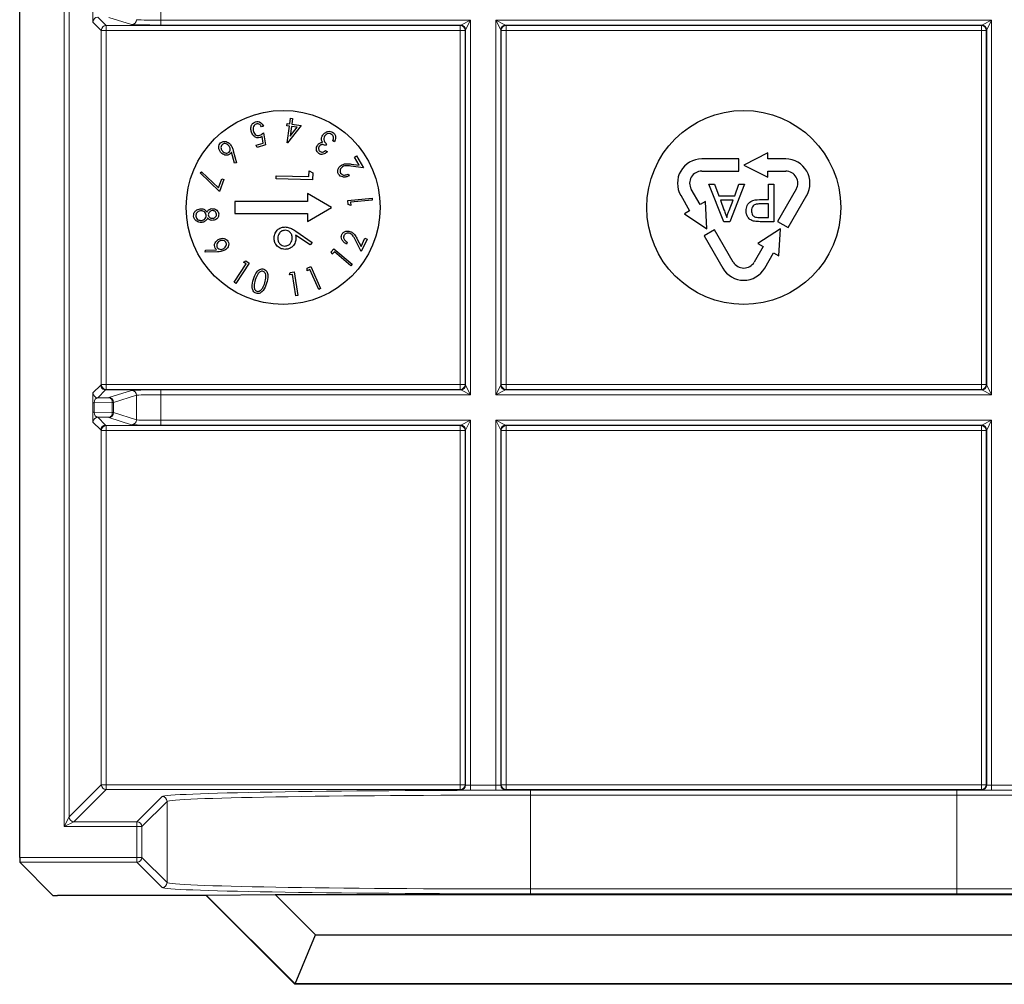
# Model space of a CAD drawing. Header units: millimetres. Extents: x 5 to 418, y 2 to 292.
# Tile 67 of 90: x 324.26 to 331.03, y 88.91 to 95.54. Entities that reach past the tile are written whole.
import ezdxf

# ---------------------------------------------------------------- set-up
doc = ezdxf.new("R2010")
doc.units = ezdxf.units.MM

msp = doc.modelspace()

# ---------------------------------------------------------------- linework, layer by layer
at = {"color": 7, "linetype": 'Continuous', "lineweight": 25}
for p, q in [((324.2562, 89.7818), (324.2562, 106.2237)), ((326.1126, 94.824), (326.1177, 94.8622)), ((326.1177, 94.8622), (326.1315, 94.8604)), ((326.1315, 94.8604), (326.1264, 94.8222)), ((325.9317, 94.8086), (325.9181, 94.8041)), ((326.0938, 94.8105), (326.0958, 94.8262)), ((326.1105, 94.8083), (326.0938, 94.8105)), ((326.0952, 94.6939), (326.1105, 94.8083)), ((326.0958, 94.8262), (326.1126, 94.824)), ((326.1924, 94.8133), (326.098, 94.6935)), ((326.1243, 94.8064), (326.1152, 94.738)), ((326.1152, 94.738), (326.1649, 94.801)), ((326.1649, 94.801), (326.1243, 94.8064)), ((326.1264, 94.8222), (326.1924, 94.8133)), ((325.9302, 94.692), (325.9226, 94.7373)), ((325.9317, 94.7628), (325.9453, 94.6803)), ((325.8832, 94.6766), (325.9302, 94.692)), ((325.8882, 94.6615), (325.8832, 94.6766)), ((325.9453, 94.6803), (325.8882, 94.6615)), ((326.098, 94.6935), (326.0952, 94.6939)), ((326.3667, 94.6871), (326.3584, 94.6745)), ((326.421, 94.699), (326.4096, 94.7065)), ((325.7324, 94.5544), (325.712, 94.6294)), ((325.7246, 94.6393), (325.7468, 94.5559)), ((326.3596, 94.6403), (326.3716, 94.6325)), ((326.5582, 94.5955), (326.5719, 94.6036)), ((326.591, 94.5402), (326.5582, 94.5955)), ((326.5719, 94.6036), (326.6202, 94.5223)), ((329.2012, 94.5824), (328.9459, 94.5824)), ((329.2012, 94.4991), (329.2012, 94.5824)), ((329.4012, 94.6241), (329.2346, 94.5407)), ((329.4012, 94.5824), (329.4012, 94.6241)), ((329.5232, 94.5824), (329.4012, 94.5824)), ((325.7468, 94.5559), (325.7324, 94.5544)), ((326.6202, 94.5223), (326.5341, 94.5331)), ((326.535, 94.5472), (326.591, 94.5402)), ((329.2346, 94.5407), (329.4012, 94.4574)), ((325.4962, 94.4864), (325.5066, 94.4947)), ((325.6294, 94.3581), (325.4962, 94.4864)), ((325.5066, 94.4947), (325.6222, 94.3838)), ((325.6222, 94.3838), (325.6452, 94.4463)), ((325.6452, 94.4463), (325.6598, 94.4409)), ((326.0199, 94.445), (326.0204, 94.4674)), ((326.2699, 94.4398), (326.0199, 94.445)), ((326.0204, 94.4674), (326.2447, 94.4627)), ((326.2447, 94.4627), (326.2455, 94.5012)), ((326.2455, 94.5012), (326.2709, 94.486)), ((326.2709, 94.486), (326.2699, 94.4398)), ((326.5137, 94.4785), (326.5205, 94.467)), ((328.9459, 94.4991), (329.2012, 94.4991)), ((329.4012, 94.4991), (329.5232, 94.4991)), ((329.4012, 94.4574), (329.4012, 94.4991)), ((325.6598, 94.4409), (325.6294, 94.3581)), ((329.0973, 94.1513), (328.9953, 94.4082)), ((328.9953, 94.4082), (329.0337, 94.4082)), ((329.0337, 94.4082), (329.0629, 94.3291)), ((329.2401, 94.4082), (329.1381, 94.1513)), ((329.1724, 94.3291), (329.2016, 94.4082)), ((329.2016, 94.4082), (329.2401, 94.4082)), ((329.4058, 94.3028), (329.4058, 94.4082)), ((329.4058, 94.4082), (329.442, 94.4082)), ((329.442, 94.4082), (329.442, 94.1513)), ((326.4012, 94.2491), (326.2346, 94.3453)), ((326.2346, 94.3453), (326.2346, 94.2907)), ((326.5133, 94.2973), (326.6791, 94.3118)), ((326.6791, 94.3118), (326.6803, 94.2981)), ((328.8016, 94.3324), (328.8626, 94.2267)), ((328.9347, 94.2684), (328.8737, 94.3741)), ((329.0629, 94.3291), (329.1724, 94.3291)), ((329.5954, 94.3741), (329.4677, 94.1529)), ((329.5399, 94.1113), (329.6676, 94.3324)), ((325.7346, 94.2907), (325.7346, 94.2074)), ((326.2346, 94.2907), (325.7346, 94.2907)), ((326.2346, 94.1529), (326.4012, 94.2491)), ((326.5157, 94.2702), (326.5133, 94.2973)), ((326.5326, 94.2633), (326.5157, 94.2702)), ((326.6803, 94.2981), (326.5307, 94.285)), ((326.5307, 94.285), (326.5326, 94.2633)), ((328.9708, 94.2892), (328.9347, 94.2684)), ((328.982, 94.1032), (328.9708, 94.2892)), ((329.1615, 94.2995), (329.0738, 94.2995)), ((329.0738, 94.2995), (329.0988, 94.232)), ((329.1352, 94.2284), (329.1615, 94.2995)), ((329.3429, 94.3028), (329.4058, 94.3028)), ((329.4058, 94.2732), (329.3439, 94.2732)), ((329.4058, 94.181), (329.4058, 94.2732)), ((325.7346, 94.2074), (326.2346, 94.2074)), ((326.2346, 94.2074), (326.2346, 94.1529)), ((328.8626, 94.2267), (328.8265, 94.2059)), ((328.8265, 94.2059), (328.982, 94.1032)), ((329.3445, 94.181), (329.4058, 94.181)), ((329.1381, 94.1513), (329.0973, 94.1513)), ((329.442, 94.1513), (329.3477, 94.1513)), ((329.4677, 94.1529), (329.5399, 94.1113)), ((326.2533, 93.9913), (326.1537, 94.0595)), ((326.1548, 94.0853), (326.2673, 94.0083)), ((326.6031, 93.9809), (326.6302, 94.039)), ((326.6302, 94.039), (326.6447, 94.0322)), ((329.0347, 94.0952), (328.9626, 94.0535)), ((328.9626, 94.0535), (329.0902, 93.8324)), ((329.1624, 93.8741), (329.0347, 94.0952)), ((329.4872, 94.1032), (329.3317, 94.0006)), ((329.476, 93.9172), (329.4872, 94.1032)), ((326.2673, 94.0083), (326.2533, 93.9913)), ((326.5086, 94.0099), (326.503, 93.9979)), ((326.6048, 93.9467), (326.5652, 94.0238)), ((326.5773, 94.031), (326.6031, 93.9809)), ((326.6447, 94.0322), (326.6048, 93.9467)), ((329.3677, 93.9797), (329.3067, 93.8741)), ((329.3317, 94.0006), (329.3677, 93.9797)), ((325.5315, 93.9407), (325.5331, 93.955)), ((325.6172, 93.9438), (325.5315, 93.9407)), ((325.5331, 93.955), (325.6103, 93.9584)), ((326.3989, 93.9447), (326.4165, 93.9655)), ((326.4058, 93.9279), (326.3989, 93.9447)), ((326.4199, 93.9445), (326.4058, 93.9279)), ((326.4165, 93.9655), (326.5423, 93.8587)), ((326.5335, 93.8482), (326.4199, 93.9445)), ((329.3789, 93.8324), (329.4399, 93.9381)), ((329.4399, 93.9381), (329.476, 93.9172)), ((325.7317, 93.7348), (325.813, 93.8608)), ((325.8333, 93.867), (325.7433, 93.7274)), ((325.7946, 93.8727), (325.8104, 93.8818)), ((325.813, 93.8608), (325.7946, 93.8727)), ((325.8104, 93.8818), (325.8333, 93.867)), ((326.2328, 93.832), (326.2578, 93.8431)), ((326.2578, 93.8431), (326.3252, 93.6912)), ((326.5423, 93.8587), (326.5335, 93.8482)), ((326.1103, 93.7857), (326.1162, 93.8031)), ((326.132, 93.789), (326.1103, 93.7857)), ((326.1162, 93.8031), (326.1434, 93.8071)), ((326.1542, 93.6409), (326.132, 93.789)), ((326.1434, 93.8071), (326.1679, 93.6429)), ((326.2318, 93.8138), (326.2328, 93.832)), ((326.2518, 93.8226), (326.2318, 93.8138)), ((326.3125, 93.6856), (326.2518, 93.8226)), ((325.7433, 93.7274), (325.7317, 93.7348)), ((326.1679, 93.6429), (326.1542, 93.6409)), ((326.3252, 93.6912), (326.3125, 93.6856)), ((324.7934, 92.9413), (324.8687, 92.9426)), ((324.8687, 92.8056), (324.7934, 92.8069)), ((324.484, 89.5213), (324.2568, 89.7485)), ((325.5381, 89.5207), (324.5173, 89.5207)), ((325.5391, 89.5231), (325.5381, 89.5207)), ((326.1488, 88.9099), (325.5381, 89.5207)), ((325.5391, 89.5231), (326.0119, 89.5265)), ((326.1498, 88.9124), (325.5391, 89.5231)), ((326.0119, 89.5265), (332.4573, 89.5265)), ((326.0119, 89.5265), (326.2893, 89.2491)), ((326.1498, 88.9124), (326.2893, 89.2491)), ((326.2893, 89.2491), (332.1798, 89.2491)), ((326.1498, 88.9124), (326.1488, 88.9099)), ((332.3203, 88.9099), (326.1488, 88.9099)), ((332.3193, 88.9124), (326.1498, 88.9124))]:
    msp.add_line(p, q, dxfattribs=at)
at = {"color": 7, "linetype": 'Continuous', "lineweight": 18}
for p, q in [((324.5626, 89.9938), (324.5626, 106.2237)), ((324.5959, 106.2237), (324.5959, 90.0604)), ((325.2256, 95.712), (325.2256, 95.5362)), ((324.7934, 95.5569), (324.8507, 95.4997)), ((325.0259, 95.5062), (324.8687, 95.5556)), ((325.2256, 95.5362), (325.2256, 95.5029)), ((325.2256, 95.5362), (327.355, 95.5362)), ((327.2884, 95.5029), (327.355, 95.5362)), ((327.355, 95.5362), (327.3217, 95.4695)), ((327.355, 95.5362), (327.355, 92.962)), ((327.5308, 95.5362), (330.9384, 95.5362)), ((327.5308, 92.962), (327.5308, 95.5362)), ((327.5641, 95.4695), (327.5308, 95.5362)), ((327.5308, 95.5362), (327.5974, 95.5029)), ((330.8717, 95.5029), (330.9384, 95.5362)), ((330.9384, 95.5362), (330.905, 95.4695)), ((330.9384, 95.5362), (330.9384, 92.962)), ((324.8173, 95.4663), (324.7601, 95.5235)), ((324.8173, 93.0318), (324.8173, 95.4663)), ((324.8173, 95.4663), (324.8507, 95.4663)), ((324.8507, 95.4997), (327.2852, 95.4997)), ((324.8507, 95.4663), (324.8507, 95.4997)), ((324.8507, 95.4663), (324.8507, 93.0318)), ((327.2852, 95.4663), (324.8507, 95.4663)), ((327.2884, 95.5029), (325.2256, 95.5029)), ((327.2852, 95.4997), (327.2884, 95.5029)), ((327.2852, 95.4663), (327.2852, 95.4997)), ((327.2852, 93.0318), (327.2852, 95.4663)), ((327.2852, 95.4663), (327.3185, 95.4663)), ((327.3217, 95.4695), (327.3185, 95.4663)), ((327.3185, 95.4663), (327.3185, 93.0318)), ((327.3217, 93.0286), (327.3217, 95.4695)), ((327.5641, 95.4695), (327.5641, 93.0286)), ((327.5673, 95.4663), (327.5641, 95.4695)), ((327.5673, 93.0318), (327.5673, 95.4663)), ((327.6007, 95.4663), (327.5673, 95.4663)), ((330.8717, 95.5029), (327.5974, 95.5029)), ((327.5974, 95.5029), (327.6007, 95.4997)), ((327.6007, 95.4997), (330.8685, 95.4997)), ((327.6007, 95.4997), (327.6007, 95.4663)), ((327.6007, 95.4663), (327.6007, 93.0318)), ((330.8685, 95.4663), (327.6007, 95.4663)), ((330.8685, 95.4997), (330.8717, 95.5029)), ((330.8685, 95.4997), (330.8685, 95.4663)), ((330.8685, 93.0318), (330.8685, 95.4663)), ((330.9018, 95.4663), (330.8685, 95.4663)), ((330.905, 95.4695), (330.9018, 95.4663)), ((330.9018, 95.4663), (330.9018, 93.0318)), ((330.905, 93.0286), (330.905, 95.4695)), ((324.7601, 92.9746), (324.8135, 93.028)), ((324.8135, 93.028), (324.8173, 93.0318)), ((324.8173, 93.0318), (324.8507, 93.0318)), ((324.8507, 92.9985), (324.8507, 93.0318)), ((324.8507, 93.0318), (327.2852, 93.0318)), ((327.2852, 92.9985), (327.2852, 93.0318)), ((327.2852, 93.0318), (327.3185, 93.0318)), ((327.3185, 93.0318), (327.3217, 93.0286)), ((327.3217, 93.0286), (327.355, 92.962)), ((327.5308, 92.962), (327.5641, 93.0286)), ((327.5641, 93.0286), (327.5673, 93.0318)), ((327.6007, 93.0318), (327.5673, 93.0318)), ((327.6007, 93.0318), (327.6007, 92.9985)), ((327.6007, 93.0318), (330.8685, 93.0318)), ((330.8685, 93.0318), (330.8685, 92.9985)), ((330.9018, 93.0318), (330.8685, 93.0318)), ((330.9018, 93.0318), (330.905, 93.0286)), ((330.905, 93.0286), (330.9384, 92.962)), ((324.8469, 92.9947), (324.7934, 92.9413)), ((324.8507, 92.9985), (324.8469, 92.9947)), ((325.0679, 92.9947), (324.8469, 92.9947)), ((327.2852, 92.9985), (324.8507, 92.9985)), ((324.8687, 92.9426), (325.0259, 92.992)), ((325.0592, 92.9587), (324.9019, 92.9093)), ((325.0592, 92.7895), (325.0592, 92.9587)), ((325.2256, 92.9953), (327.2884, 92.9953)), ((325.2256, 92.962), (325.2256, 92.9953)), ((325.2256, 92.962), (325.2256, 92.7862)), ((327.355, 92.962), (325.2256, 92.962)), ((327.2884, 92.9953), (327.2852, 92.9985)), ((327.355, 92.962), (327.2884, 92.9953)), ((327.5974, 92.9953), (327.5308, 92.962)), ((330.9384, 92.962), (327.5308, 92.962)), ((327.6007, 92.9985), (327.5974, 92.9953)), ((327.5974, 92.9953), (330.8717, 92.9953)), ((330.8685, 92.9985), (327.6007, 92.9985)), ((330.8717, 92.9953), (330.8685, 92.9985)), ((330.9384, 92.962), (330.8717, 92.9953)), ((324.7585, 92.8411), (324.7585, 92.9071)), ((324.7585, 92.9071), (324.7682, 92.9071)), ((324.8922, 92.9093), (324.7682, 92.9071)), ((324.7682, 92.9071), (324.7682, 92.8411)), ((324.8922, 92.8389), (324.8922, 92.9093)), ((324.9019, 92.9093), (324.8922, 92.9093)), ((324.9019, 92.9093), (324.9019, 92.8389)), ((324.7585, 92.8411), (324.7682, 92.8411)), ((324.7682, 92.8411), (324.8922, 92.8389)), ((324.9019, 92.8389), (324.8922, 92.8389)), ((324.9019, 92.8389), (325.0592, 92.7895)), ((324.8135, 92.7201), (324.7601, 92.7735)), ((324.7934, 92.8069), (324.8469, 92.7534)), ((324.8469, 92.7534), (324.8507, 92.7497)), ((324.8507, 92.7497), (327.2852, 92.7497)), ((324.8507, 92.7163), (324.8507, 92.7497)), ((325.0259, 92.7562), (324.8687, 92.8056)), ((325.2256, 92.7862), (325.2256, 92.7529)), ((325.2256, 92.7862), (327.355, 92.7862)), ((327.2884, 92.7529), (325.2256, 92.7529)), ((327.2852, 92.7497), (327.2884, 92.7529)), ((327.2852, 92.7163), (327.2852, 92.7497)), ((327.2884, 92.7529), (327.355, 92.7862)), ((327.355, 92.7862), (327.3217, 92.7195)), ((327.355, 92.7862), (327.355, 90.2775)), ((327.5308, 92.7862), (330.9384, 92.7862)), ((327.5308, 90.2775), (327.5308, 92.7862)), ((327.5641, 92.7195), (327.5308, 92.7862)), ((327.5308, 92.7862), (327.5974, 92.7529)), ((330.8717, 92.7529), (327.5974, 92.7529)), ((327.5974, 92.7529), (327.6007, 92.7497)), ((327.6007, 92.7497), (330.8685, 92.7497)), ((327.6007, 92.7163), (327.6007, 92.7497)), ((330.8685, 92.7497), (330.8717, 92.7529)), ((330.8685, 92.7163), (330.8685, 92.7497)), ((330.8717, 92.7529), (330.9384, 92.7862)), ((330.9384, 92.7862), (330.905, 92.7195)), ((330.9384, 92.7862), (330.9384, 90.2775)), ((324.8173, 92.7163), (324.8135, 92.7201)), ((324.8173, 90.2818), (324.8173, 92.7163)), ((324.8173, 92.7163), (324.8507, 92.7163)), ((324.8507, 92.7163), (324.8507, 90.2818)), ((327.2852, 92.7163), (324.8507, 92.7163)), ((327.2852, 90.2818), (327.2852, 92.7163)), ((327.2852, 92.7163), (327.3185, 92.7163)), ((327.3217, 92.7195), (327.3185, 92.7163)), ((327.3185, 92.7163), (327.3185, 90.2818)), ((327.3217, 90.2786), (327.3217, 92.7195)), ((327.5641, 92.7195), (327.5641, 90.2786)), ((327.5673, 92.7163), (327.5641, 92.7195)), ((327.5673, 90.2818), (327.5673, 92.7163)), ((327.5673, 92.7163), (327.6007, 92.7163)), ((327.6007, 92.7163), (327.6007, 90.2818)), ((330.8685, 92.7163), (327.6007, 92.7163)), ((330.8685, 90.2818), (330.8685, 92.7163)), ((330.8685, 92.7163), (330.9018, 92.7163)), ((330.905, 92.7195), (330.9018, 92.7163)), ((330.9018, 92.7163), (330.9018, 90.2818)), ((330.905, 90.2786), (330.905, 92.7195)), ((324.5959, 90.0604), (324.8173, 90.2818)), ((324.8507, 90.2485), (324.6293, 90.0271)), ((324.8173, 90.2818), (324.8507, 90.2818)), ((324.8507, 90.2485), (324.8507, 90.2818)), ((324.8507, 90.2818), (327.2852, 90.2818)), ((327.2852, 90.2485), (324.8507, 90.2485)), ((327.2852, 90.2485), (327.2852, 90.2818)), ((327.2852, 90.2818), (327.3185, 90.2818)), ((327.2884, 90.2453), (327.2852, 90.2485)), ((327.3185, 90.2818), (327.3217, 90.2786)), ((327.355, 90.2775), (327.355, 90.2441)), ((327.355, 90.2775), (327.5308, 90.2775)), ((327.5308, 90.2775), (327.5308, 90.2441)), ((327.5641, 90.2786), (327.5673, 90.2818)), ((327.5673, 90.2818), (327.6007, 90.2818)), ((327.6007, 90.2485), (327.5974, 90.2453)), ((327.6007, 90.2485), (327.6007, 90.2818)), ((327.6007, 90.2818), (330.8685, 90.2818)), ((330.8685, 90.2485), (327.6007, 90.2485)), ((330.8685, 90.2485), (330.8685, 90.2818)), ((330.8685, 90.2818), (330.9018, 90.2818)), ((330.8717, 90.2453), (330.8685, 90.2485)), ((330.9018, 90.2818), (330.905, 90.2786)), ((330.9384, 90.2775), (330.9384, 90.2441)), ((330.9384, 90.2775), (331.1141, 90.2775)), ((325.0626, 90.0271), (325.2359, 90.2004)), ((327.5308, 90.2441), (327.355, 90.2441)), ((327.7688, 90.2438), (330.7003, 90.2438)), ((327.7688, 90.2438), (327.7688, 90.2105)), ((327.7688, 90.2105), (327.7688, 89.5651)), ((330.7003, 90.2105), (327.7688, 90.2105)), ((330.7003, 90.2438), (330.7003, 90.2105)), ((330.7003, 89.5651), (330.7003, 90.2105)), ((331.1141, 90.2441), (330.9384, 90.2441)), ((325.2692, 90.1671), (325.0959, 89.9938)), ((325.2692, 89.6085), (325.2692, 90.1671)), ((324.5626, 89.9938), (324.5959, 90.0604)), ((324.6293, 90.0271), (324.5626, 89.9938)), ((325.0626, 89.9938), (324.5626, 89.9938)), ((324.6293, 90.0271), (325.0626, 90.0271)), ((325.0626, 90.0271), (325.0626, 89.9938)), ((325.0626, 89.7818), (325.0626, 89.9938)), ((325.0626, 89.9938), (325.0959, 89.9938)), ((325.0959, 89.9938), (325.0959, 89.7818)), ((324.2562, 89.7818), (325.0626, 89.7818)), ((325.0626, 89.7818), (325.0626, 89.7485)), ((325.0626, 89.7818), (325.0959, 89.7818)), ((325.0959, 89.7818), (325.2692, 89.6085)), ((325.0626, 89.7485), (324.2568, 89.7485)), ((325.2359, 89.5752), (325.0626, 89.7485)), ((327.7688, 89.5651), (327.7688, 89.5318)), ((327.7688, 89.5651), (330.7003, 89.5651)), ((330.7003, 89.5318), (327.7688, 89.5318)), ((330.7003, 89.5651), (330.7003, 89.5318))]:
    msp.add_line(p, q, dxfattribs=at)
at = {"color": 7, "linetype": 'Continuous', "lineweight": 25}
for centre in [(326.0679, 94.2491), (329.2346, 94.2491)]:
    msp.add_circle(centre, 0.6667, dxfattribs=at)
at = {"color": 7, "linetype": 'Continuous', "lineweight": 18}
for centre, radius, start, end in [((324.7935, 95.5235), 0.0333, 90.02044, 179.97956), ((325.0258, 95.5395), 0.0333, 270.10474, 359.97481), ((324.8507, 95.4663), 0.0333, 90.02044, 179.97956), ((327.2851, 95.4663), 0.0333, 0.02044, 89.97956), ((327.2884, 95.4695), 0.0333, 0.02044, 89.97956), ((327.5975, 95.4695), 0.0333, 90.02044, 179.97956), ((327.6007, 95.4663), 0.0333, 90.02044, 179.97956), ((330.8685, 95.4663), 0.0333, 0.02044, 89.97956), ((330.8717, 95.4695), 0.0333, 0.02044, 89.97956), ((324.8507, 93.0318), 0.0333, 180.02044, 269.97956), ((327.2851, 93.0318), 0.0333, 270.02044, 359.97956), ((327.2884, 93.0286), 0.0333, 270.02044, 359.97956), ((327.5975, 93.0286), 0.0333, 180.02044, 269.97956), ((327.6007, 93.0318), 0.0333, 180.02044, 269.97956), ((330.8685, 93.0318), 0.0333, 270.02044, 359.97956), ((330.8717, 93.0286), 0.0333, 270.02044, 359.97956), ((324.7935, 92.9746), 0.0333, 180.02044, 269.97956), ((325.0258, 92.9586), 0.0333, 0.02519, 89.89526), ((324.8623, 92.9131), 0.0302, 352.77494, 77.76207), ((324.8686, 92.9093), 0.0333, 0.02519, 89.89526), ((324.8623, 92.8351), 0.0302, 282.23793, 7.22506), ((324.8686, 92.8389), 0.0333, 270.10474, 359.97481), ((324.7935, 92.7735), 0.0333, 90.02044, 179.97956), ((324.8469, 92.7201), 0.0333, 90.02044, 179.97956), ((324.8507, 92.7163), 0.0333, 90.02044, 179.97956), ((325.0258, 92.7895), 0.0333, 270.10474, 359.97481), ((327.2851, 92.7163), 0.0333, 0.02044, 89.97956), ((327.2884, 92.7195), 0.0333, 0.02044, 89.97956), ((327.5975, 92.7195), 0.0333, 90.02044, 179.97956), ((327.6007, 92.7163), 0.0333, 90.02044, 179.97956), ((330.8685, 92.7163), 0.0333, 0.02044, 89.97956), ((330.8717, 92.7195), 0.0333, 0.02044, 89.97956), ((324.8507, 90.2818), 0.0333, 180.02044, 269.97956), ((327.2851, 90.2818), 0.0333, 270.02044, 359.97956), ((327.2884, 90.2786), 0.0333, 270.02044, 359.97956), ((327.5975, 90.2786), 0.0333, 180.02044, 269.97956), ((327.6007, 90.2818), 0.0333, 180.02044, 269.97956), ((330.8685, 90.2818), 0.0333, 270.02044, 359.97956), ((330.8717, 90.2786), 0.0333, 270.02044, 359.97956), ((325.2359, 90.167), 0.0333, 0.02044, 89.97956), ((324.6293, 90.0604), 0.0333, 180.02044, 269.97956), ((325.0626, 89.9938), 0.0333, 0.02044, 89.97956), ((325.0626, 89.7818), 0.0333, 270.02044, 359.97956), ((325.2359, 89.6086), 0.0333, 270.02044, 359.97956)]:
    msp.add_arc(centre, radius, start, end, dxfattribs=at)
at = {"color": 7, "linetype": 'Continuous', "lineweight": 25}
for centre, radius, start, end in [((328.9459, 94.4157), 0.1667, 90, 210), ((329.5232, 94.4157), 0.1667, 330, 90), ((328.9459, 94.4157), 0.0833, 90, 210.00007), ((329.5232, 94.4157), 0.0833, 330, 90.00007), ((329.2346, 93.9157), 0.0833, 210, 330.00007), ((329.2346, 93.9157), 0.1667, 210, 330)]:
    msp.add_arc(centre, radius, start, end, dxfattribs=at)
at = {"color": 7, "linetype": 'Continuous', "lineweight": 18}
for centre, major_axis, ratio, start_param, end_param in [((324.7601, 95.5902), (0, 0.0667), 0.025118, 1.558009, 3.116464), ((325.2256, 95.5397), (0.1667, 0), 0.020946, 3.197091, 4.712389), ((325.2256, 95.5064), (0.2, 0), 0.017455, 3.197091, 4.712389), ((324.7601, 92.908), (0, 0.0667), 0.025118, 0.025129, 1.583584), ((325.2256, 92.9918), (0.2, 0), 0.017455, 1.570796, 3.086094), ((325.2256, 92.9585), (0.1667, 0), 0.020946, 1.570796, 3.086094), ((324.7935, 92.908), (0.0022, 0.0333), 0.755078, 0.087257, 1.645712), ((324.7601, 92.8402), (0, 0.0667), 0.025118, 1.558009, 3.116464), ((324.7935, 92.8402), (-0.0022, 0.0333), 0.755078, 1.49588, 3.054336), ((325.2256, 92.7564), (0.2, 0), 0.017455, 3.197091, 4.712389), ((325.2256, 92.7897), (0.1667, 0), 0.020946, 3.197091, 4.712389), ((327.355, 90.2453), (0.0667, 0), 0.017455, 3.159046, 4.712389), ((327.355, 90.2786), (0.0333, 0), 0.03491, 3.159046, 4.712389), ((327.5308, 90.2786), (0.0333, 0), 0.03491, 4.712389, 6.265732), ((327.5308, 90.2453), (0.0667, 0), 0.017455, 4.712389, 6.265732), ((330.9384, 90.2453), (0.0667, 0), 0.017455, 3.159046, 4.712389), ((330.9384, 90.2786), (0.0333, 0), 0.03491, 3.159046, 4.712389), ((327.7688, 90.1996), (2.5333, 0), 0.017455, 1.570796, 3.124139), ((327.7688, 90.1663), (2.5, 0), 0.017688, 1.570796, 3.124139), ((330.7003, 90.1996), (2.5333, 0), 0.017455, 0.017453, 1.570796), ((330.7003, 90.1663), (2.5, 0), 0.017688, 0.017453, 1.570796), ((327.7688, 89.576), (2.5333, 0), 0.017455, 3.159046, 4.712389), ((327.7688, 89.6093), (2.5, 0), 0.017688, 3.159046, 4.712389), ((330.7003, 89.6093), (2.5, 0), 0.017688, 4.712389, 6.265732), ((330.7003, 89.576), (2.5333, 0), 0.017455, 4.712389, 6.265732)]:
    msp.add_ellipse(centre, major_axis=major_axis, ratio=ratio, start_param=start_param, end_param=end_param, dxfattribs=at)
at = {"color": 7, "linetype": 'Continuous', "lineweight": 25}
for centre, major_axis, start_param, end_param in [((324.2568, 89.7818), (0, 0.0333), 1.570796, 3.124139), ((324.5173, 89.5213), (0.0333, 0), 3.159046, 4.712389)]:
    msp.add_ellipse(centre, major_axis=major_axis, ratio=0.017455, start_param=start_param, end_param=end_param, dxfattribs=at)
for points, knots in [([(325.8497, 94.767), (325.8479, 94.7748), (325.8442, 94.7902), (325.8484, 94.8125), (325.8603, 94.8299), (325.8717, 94.835), (325.8775, 94.8376)], [0, 0, 0, 0, 0.280491, 0.560353, 0.780078, 1, 1, 1, 1]), ([(325.8815, 94.8226), (325.8765, 94.8198), (325.8665, 94.8142), (325.8588, 94.794), (325.8617, 94.7796), (325.8634, 94.7708)], [0, 0, 0, 0, 0.278725, 0.559911, 1, 1, 1, 1]), ([(325.8775, 94.8376), (325.8837, 94.8388), (325.8963, 94.8411), (325.9179, 94.8311), (325.9264, 94.8171), (325.9317, 94.8086)], [0, 0, 0, 0, 0.27998, 0.560557, 1, 1, 1, 1]), ([(325.9181, 94.8041), (325.916, 94.8078), (325.9118, 94.8151), (325.9019, 94.8219), (325.8913, 94.8246), (325.8848, 94.8233), (325.8815, 94.8226)], [0, 0, 0, 0, 0.280652, 0.559908, 0.780152, 1, 1, 1, 1]), ([(325.9081, 94.7292), (325.9008, 94.7279), (325.8863, 94.7255), (325.8624, 94.7395), (325.8545, 94.7566), (325.8497, 94.767)], [0, 0, 0, 0, 0.279536, 0.560216, 1, 1, 1, 1]), ([(325.8634, 94.7708), (325.8654, 94.7659), (325.8694, 94.7562), (325.8808, 94.7462), (325.8941, 94.7422), (325.9022, 94.7441), (325.9063, 94.745)], [0, 0, 0, 0, 0.280655, 0.560141, 0.779801, 1, 1, 1, 1]), ([(325.9063, 94.745), (325.9115, 94.7476), (325.9209, 94.7522), (325.9284, 94.7595), (325.9317, 94.7628)], [0, 0, 0, 0, 0.5590259, 1, 1, 1, 1]), ([(325.9226, 94.7373), (325.9201, 94.7355), (325.9155, 94.7321), (325.9103, 94.7301), (325.9081, 94.7292)], [0, 0, 0, 0, 0.56009, 1, 1, 1, 1]), ([(326.3316, 94.7166), (326.3319, 94.7225), (326.3326, 94.7331), (326.3379, 94.7422), (326.3402, 94.7462)], [0, 0, 0, 0, 0.559473, 1, 1, 1, 1]), ([(326.3376, 94.6957), (326.3357, 94.6994), (326.3324, 94.706), (326.3318, 94.7133), (326.3316, 94.7166)], [0, 0, 0, 0, 0.559723, 1, 1, 1, 1]), ([(326.3402, 94.7462), (326.3449, 94.752), (326.3545, 94.7635), (326.374, 94.7723), (326.3937, 94.7729), (326.4041, 94.7674), (326.4094, 94.7647)], [0, 0, 0, 0, 0.280155, 0.559971, 0.779998, 1, 1, 1, 1]), ([(326.3524, 94.7398), (326.3499, 94.7346), (326.3448, 94.7242), (326.3475, 94.7024), (326.3594, 94.6929), (326.3667, 94.6871)], [0, 0, 0, 0, 0.280509, 0.560297, 1, 1, 1, 1]), ([(326.4004, 94.7514), (326.3957, 94.7538), (326.3864, 94.7586), (326.3716, 94.7559), (326.3599, 94.7494), (326.3549, 94.743), (326.3524, 94.7398)], [0, 0, 0, 0, 0.279489, 0.558705, 0.77927, 1, 1, 1, 1]), ([(326.4137, 94.7317), (326.4124, 94.7361), (326.4099, 94.7441), (326.4033, 94.7492), (326.4004, 94.7514)], [0, 0, 0, 0, 0.558586, 1, 1, 1, 1]), ([(326.4094, 94.7647), (326.4147, 94.7602), (326.4253, 94.7513), (326.431, 94.7259), (326.4248, 94.7092), (326.421, 94.699)], [0, 0, 0, 0, 0.2798176, 0.5596977, 1, 1, 1, 1]), ([(326.4096, 94.7065), (326.4113, 94.7111), (326.4142, 94.7193), (326.4139, 94.7279), (326.4137, 94.7317)], [0, 0, 0, 0, 0.560685, 1, 1, 1, 1]), ([(325.641, 94.6255), (325.6366, 94.631), (325.6277, 94.6418), (325.6234, 94.6614), (325.6263, 94.6796), (325.6332, 94.6882), (325.6367, 94.6925)], [0, 0, 0, 0, 0.28042, 0.560078, 0.780227, 1, 1, 1, 1]), ([(325.6367, 94.6925), (325.6424, 94.6964), (325.6538, 94.7043), (325.6798, 94.7028), (325.6938, 94.6919), (325.7023, 94.6852)], [0, 0, 0, 0, 0.27964, 0.560233, 1, 1, 1, 1]), ([(325.6475, 94.6805), (325.6446, 94.6767), (325.6389, 94.669), (325.6396, 94.6552), (325.6436, 94.6436), (325.6484, 94.638), (325.6508, 94.6351)], [0, 0, 0, 0, 0.278324, 0.558262, 0.779056, 1, 1, 1, 1]), ([(325.6927, 94.6756), (325.6891, 94.6787), (325.682, 94.685), (325.6689, 94.6882), (325.6565, 94.6873), (325.6505, 94.6828), (325.6475, 94.6805)], [0, 0, 0, 0, 0.280405, 0.560413, 0.780383, 1, 1, 1, 1]), ([(325.6962, 94.6302), (325.699, 94.634), (325.7047, 94.6417), (325.704, 94.6555), (325.7, 94.667), (325.6951, 94.6727), (325.6927, 94.6756)], [0, 0, 0, 0, 0.278375, 0.558341, 0.779029, 1, 1, 1, 1]), ([(325.7023, 94.6852), (325.708, 94.6773), (325.7182, 94.6633), (325.7227, 94.6466), (325.7246, 94.6393)], [0, 0, 0, 0, 0.55878, 1, 1, 1, 1]), ([(326.314, 94.6195), (326.3094, 94.6236), (326.3002, 94.6317), (326.2957, 94.6488), (326.2972, 94.6646), (326.3017, 94.673), (326.3039, 94.6773)], [0, 0, 0, 0, 0.2792729, 0.5589246, 0.7794674, 1, 1, 1, 1]), ([(326.3039, 94.6773), (326.3062, 94.6803), (326.3107, 94.6862), (326.3221, 94.6938), (326.3317, 94.695), (326.3376, 94.6957)], [0, 0, 0, 0, 0.280619, 0.561007, 1, 1, 1, 1]), ([(326.316, 94.6692), (326.3143, 94.6658), (326.3108, 94.6588), (326.3115, 94.6478), (326.3157, 94.6386), (326.3204, 94.6348), (326.3228, 94.6329)], [0, 0, 0, 0, 0.279907, 0.559807, 0.77977, 1, 1, 1, 1]), ([(326.3584, 94.6745), (326.3544, 94.6766), (326.3466, 94.6808), (326.3338, 94.6816), (326.3227, 94.6774), (326.3183, 94.6719), (326.316, 94.6692)], [0, 0, 0, 0, 0.280439, 0.560399, 0.780021, 1, 1, 1, 1]), ([(325.7039, 94.6173), (325.6984, 94.6136), (325.6873, 94.6062), (325.6625, 94.6085), (325.6492, 94.6191), (325.641, 94.6255)], [0, 0, 0, 0, 0.279205, 0.560335, 1, 1, 1, 1]), ([(325.6508, 94.6351), (325.6544, 94.632), (325.6616, 94.6257), (325.6747, 94.6225), (325.6872, 94.6234), (325.6932, 94.6279), (325.6962, 94.6302)], [0, 0, 0, 0, 0.280391, 0.560267, 0.780317, 1, 1, 1, 1]), ([(325.712, 94.6294), (325.7108, 94.6269), (325.7087, 94.6225), (325.7054, 94.6189), (325.7039, 94.6173)], [0, 0, 0, 0, 0.560106, 1, 1, 1, 1]), ([(326.3716, 94.6325), (326.3671, 94.6283), (326.3583, 94.6201), (326.3426, 94.6136), (326.3267, 94.6129), (326.3182, 94.6173), (326.314, 94.6195)], [0, 0, 0, 0, 0.2807262, 0.5604771, 0.7802652, 1, 1, 1, 1]), ([(326.3228, 94.6329), (326.3263, 94.6313), (326.3332, 94.6279), (326.3471, 94.6308), (326.3549, 94.6367), (326.3596, 94.6403)], [0, 0, 0, 0, 0.279195, 0.558741, 1, 1, 1, 1]), ([(326.4485, 94.4782), (326.4458, 94.4846), (326.4403, 94.4974), (326.4461, 94.5166), (326.4559, 94.5312), (326.4648, 94.5374), (326.4693, 94.5405)], [0, 0, 0, 0, 0.278897, 0.558314, 0.779051, 1, 1, 1, 1]), ([(326.4765, 94.529), (326.4727, 94.5262), (326.465, 94.5205), (326.4592, 94.5083), (326.4578, 94.4958), (326.4609, 94.489), (326.4625, 94.4856)], [0, 0, 0, 0, 0.280118, 0.55997, 0.779982, 1, 1, 1, 1]), ([(326.4693, 94.5405), (326.4762, 94.5438), (326.4877, 94.5492), (326.5054, 94.5498), (326.5202, 94.5489), (326.53, 94.5478), (326.535, 94.5472)], [0, 0, 0, 0, 0.338987, 0.559154, 0.779563, 1, 1, 1, 1]), ([(326.5341, 94.5331), (326.5275, 94.5339), (326.5166, 94.5352), (326.5013, 94.5361), (326.4882, 94.5348), (326.4804, 94.5309), (326.4765, 94.529)], [0, 0, 0, 0, 0.340376, 0.560583, 0.780282, 1, 1, 1, 1]), ([(326.5205, 94.467), (326.5137, 94.4637), (326.4999, 94.4572), (326.4784, 94.457), (326.4595, 94.4638), (326.4522, 94.4734), (326.4485, 94.4782)], [0, 0, 0, 0, 0.2806143, 0.5604431, 0.7803552, 1, 1, 1, 1]), ([(326.4625, 94.4856), (326.466, 94.4814), (326.473, 94.473), (326.4931, 94.4698), (326.5059, 94.4752), (326.5137, 94.4785)], [0, 0, 0, 0, 0.278938, 0.559081, 1, 1, 1, 1]), ([(325.4524, 94.1885), (325.4523, 94.1958), (325.4521, 94.2104), (325.4653, 94.2269), (325.481, 94.2368), (325.4921, 94.2389), (325.4977, 94.24)], [0, 0, 0, 0, 0.279834, 0.5584038, 0.7792415, 1, 1, 1, 1]), ([(325.4977, 94.24), (325.5039, 94.24), (325.5143, 94.2401), (325.5276, 94.2345), (325.5371, 94.2269), (325.5421, 94.2206), (325.5446, 94.2175)], [0, 0, 0, 0, 0.339366, 0.559457, 0.779606, 1, 1, 1, 1]), ([(325.5446, 94.2175), (325.5466, 94.2209), (325.5506, 94.2279), (325.5617, 94.2375), (325.5718, 94.2398), (325.578, 94.2412)], [0, 0, 0, 0, 0.280846, 0.561328, 1, 1, 1, 1]), ([(325.578, 94.2412), (325.5842, 94.241), (325.5966, 94.2406), (325.6119, 94.2315), (325.6219, 94.2188), (325.6239, 94.2093), (325.6249, 94.2045)], [0, 0, 0, 0, 0.2797285, 0.559451, 0.7798099, 1, 1, 1, 1]), ([(329.251, 94.2252), (329.2524, 94.238), (329.2551, 94.2636), (329.2879, 94.3007), (329.322, 94.302), (329.3429, 94.3028)], [0, 0, 0, 0, 0.280772, 0.559745, 1, 1, 1, 1]), ([(329.3439, 94.2732), (329.336, 94.2729), (329.3203, 94.2724), (329.2993, 94.263), (329.2885, 94.2448), (329.2877, 94.2324), (329.2873, 94.2262)], [0, 0, 0, 0, 0.28137, 0.559786, 0.779383, 1, 1, 1, 1]), ([(325.4737, 94.1537), (325.4704, 94.156), (325.4638, 94.1604), (325.4554, 94.1723), (325.4535, 94.1824), (325.4524, 94.1885)], [0, 0, 0, 0, 0.280481, 0.560682, 1, 1, 1, 1]), ([(325.4985, 94.226), (325.4936, 94.225), (325.4839, 94.2229), (325.473, 94.2135), (325.4677, 94.2016), (325.4678, 94.1937), (325.4679, 94.1898)], [0, 0, 0, 0, 0.27999, 0.559357, 0.779482, 1, 1, 1, 1]), ([(325.4679, 94.1898), (325.4689, 94.1848), (325.471, 94.1747), (325.4822, 94.165), (325.4945, 94.1601), (325.5025, 94.1603), (325.5065, 94.1603)], [0, 0, 0, 0, 0.279553, 0.558594, 0.779234, 1, 1, 1, 1]), ([(325.5384, 94.196), (325.5372, 94.2011), (325.5348, 94.2114), (325.5232, 94.221), (325.5108, 94.2263), (325.5026, 94.2261), (325.4985, 94.226)], [0, 0, 0, 0, 0.279057, 0.558794, 0.779369, 1, 1, 1, 1]), ([(325.5065, 94.1603), (325.5114, 94.1614), (325.5211, 94.1636), (325.5317, 94.173), (325.5383, 94.1842), (325.5384, 94.1921), (325.5384, 94.196)], [0, 0, 0, 0, 0.279796, 0.559918, 0.780093, 1, 1, 1, 1]), ([(325.5486, 94.1769), (325.5458, 94.1715), (325.5411, 94.1627), (325.5305, 94.1535), (325.5198, 94.1484), (325.5121, 94.1472), (325.5082, 94.1466)], [0, 0, 0, 0, 0.339754, 0.559634, 0.779751, 1, 1, 1, 1]), ([(325.5855, 94.1606), (325.5816, 94.1605), (325.5737, 94.1603), (325.56, 94.165), (325.5529, 94.1724), (325.5486, 94.1769)], [0, 0, 0, 0, 0.280538, 0.560793, 1, 1, 1, 1]), ([(325.5793, 94.2272), (325.5753, 94.2263), (325.5673, 94.2244), (325.5589, 94.2165), (325.5534, 94.2073), (325.5533, 94.2009), (325.5532, 94.1976)], [0, 0, 0, 0, 0.279497, 0.559694, 0.779993, 1, 1, 1, 1]), ([(325.5532, 94.1976), (325.5543, 94.1937), (325.5564, 94.1858), (325.5655, 94.1783), (325.5752, 94.1746), (325.5816, 94.1746), (325.5848, 94.1746)], [0, 0, 0, 0, 0.2789099, 0.558484, 0.7792873, 1, 1, 1, 1]), ([(325.6089, 94.2035), (325.6081, 94.2075), (325.6064, 94.2153), (325.598, 94.2231), (325.5887, 94.2273), (325.5824, 94.2273), (325.5793, 94.2272)], [0, 0, 0, 0, 0.279551, 0.559057, 0.779428, 1, 1, 1, 1]), ([(325.5848, 94.1746), (325.5886, 94.1755), (325.5963, 94.1773), (325.605, 94.1847), (325.6092, 94.1942), (325.609, 94.2004), (325.6089, 94.2035)], [0, 0, 0, 0, 0.279754, 0.559695, 0.779479, 1, 1, 1, 1]), ([(325.6249, 94.2045), (325.6246, 94.1983), (325.624, 94.186), (325.6131, 94.1719), (325.5997, 94.1633), (325.5902, 94.1615), (325.5855, 94.1606)], [0, 0, 0, 0, 0.279089, 0.558655, 0.779335, 1, 1, 1, 1]), ([(329.0988, 94.232), (329.1023, 94.2225), (329.1087, 94.2055), (329.1149, 94.1885), (329.1177, 94.181)], [0, 0, 0, 0, 0.560002, 1, 1, 1, 1]), ([(329.1177, 94.181), (329.1201, 94.1901), (329.1245, 94.2065), (329.1319, 94.2217), (329.1352, 94.2284)], [0, 0, 0, 0, 0.559908, 1, 1, 1, 1]), ([(329.3096, 94.1537), (329.3003, 94.156), (329.2817, 94.1605), (329.2626, 94.1803), (329.2526, 94.2028), (329.2516, 94.2177), (329.251, 94.2252)], [0, 0, 0, 0, 0.280091, 0.558988, 0.779416, 1, 1, 1, 1]), ([(329.2873, 94.2262), (329.2876, 94.221), (329.2882, 94.2108), (329.2946, 94.1977), (329.3036, 94.1878), (329.3111, 94.1847), (329.3149, 94.1832)], [0, 0, 0, 0, 0.280207, 0.559922, 0.780033, 1, 1, 1, 1]), ([(329.3149, 94.1832), (329.3204, 94.1824), (329.3302, 94.1809), (329.3401, 94.1809), (329.3445, 94.181)], [0, 0, 0, 0, 0.559585, 1, 1, 1, 1]), ([(325.5082, 94.1466), (325.5014, 94.1464), (325.4893, 94.1462), (325.4785, 94.1514), (325.4737, 94.1537)], [0, 0, 0, 0, 0.5596518, 1, 1, 1, 1]), ([(326.0051, 94.0407), (326.0066, 94.0518), (326.0098, 94.0741), (326.0306, 94.0989), (326.0564, 94.1127), (326.074, 94.1141), (326.0828, 94.1148)], [0, 0, 0, 0, 0.27967, 0.559085, 0.779558, 1, 1, 1, 1]), ([(326.0828, 94.1148), (326.0917, 94.1137), (326.1064, 94.1119), (326.1253, 94.1036), (326.1404, 94.095), (326.15, 94.0885), (326.1548, 94.0853)], [0, 0, 0, 0, 0.339374, 0.559486, 0.779731, 1, 1, 1, 1]), ([(329.3477, 94.1513), (329.3405, 94.1514), (329.3278, 94.1514), (329.3151, 94.153), (329.3096, 94.1537)], [0, 0, 0, 0, 0.560101, 1, 1, 1, 1]), ([(325.6219, 94.0282), (325.6282, 94.0313), (325.6407, 94.0376), (325.6605, 94.0374), (325.6776, 94.0307), (325.6845, 94.0222), (325.688, 94.0179)], [0, 0, 0, 0, 0.280377, 0.560037, 0.780268, 1, 1, 1, 1]), ([(326.08, 93.9609), (326.0686, 93.9625), (326.0458, 93.9655), (326.0209, 93.9874), (326.007, 94.0137), (326.0057, 94.0317), (326.0051, 94.0407)], [0, 0, 0, 0, 0.279631, 0.55896, 0.779478, 1, 1, 1, 1]), ([(326.0814, 94.0924), (326.0737, 94.0914), (326.0583, 94.0896), (326.0421, 94.0743), (326.0324, 94.057), (326.0313, 94.0449), (326.0307, 94.0389)], [0, 0, 0, 0, 0.279059, 0.5588204, 0.7793034, 1, 1, 1, 1]), ([(326.0307, 94.0389), (326.0313, 94.0312), (326.0325, 94.0158), (326.0449, 93.9978), (326.061, 93.9857), (326.0731, 93.9842), (326.0791, 93.9834)], [0, 0, 0, 0, 0.280018, 0.5598526, 0.7799871, 1, 1, 1, 1]), ([(326.0791, 93.9834), (326.087, 93.9844), (326.1027, 93.9864), (326.1188, 94.0024), (326.1284, 94.0203), (326.1295, 94.0326), (326.1301, 94.0388)], [0, 0, 0, 0, 0.278754, 0.558605, 0.779147, 1, 1, 1, 1]), ([(326.1301, 94.0388), (326.1296, 94.0464), (326.1286, 94.0617), (326.1158, 94.0794), (326.0992, 94.0903), (326.0873, 94.0917), (326.0814, 94.0924)], [0, 0, 0, 0, 0.280127, 0.559515, 0.779719, 1, 1, 1, 1]), ([(326.1537, 94.0595), (326.1544, 94.0547), (326.1555, 94.0461), (326.1556, 94.0374), (326.1556, 94.0335)], [0, 0, 0, 0, 0.55991, 1, 1, 1, 1]), ([(326.503, 93.9979), (326.4964, 94.0017), (326.4833, 94.0093), (326.471, 94.027), (326.4659, 94.0464), (326.4697, 94.0578), (326.4716, 94.0635)], [0, 0, 0, 0, 0.280613, 0.560469, 0.78036, 1, 1, 1, 1]), ([(326.4716, 94.0635), (326.4754, 94.0694), (326.4828, 94.0812), (326.5019, 94.0871), (326.5196, 94.0872), (326.5297, 94.0833), (326.5347, 94.0814)], [0, 0, 0, 0, 0.278838, 0.558333, 0.779071, 1, 1, 1, 1]), ([(326.4856, 94.0562), (326.4844, 94.0528), (326.482, 94.046), (326.4838, 94.0351), (326.4912, 94.0212), (326.5014, 94.0146), (326.5086, 94.0099)], [0, 0, 0, 0, 0.186786, 0.373589, 0.560709, 1, 1, 1, 1]), ([(326.5293, 94.0691), (326.5248, 94.0706), (326.5158, 94.0738), (326.5025, 94.0716), (326.4914, 94.0658), (326.4875, 94.0594), (326.4856, 94.0562)], [0, 0, 0, 0, 0.28012, 0.560051, 0.780054, 1, 1, 1, 1]), ([(326.5652, 94.0238), (326.5621, 94.0297), (326.5571, 94.0395), (326.5491, 94.0526), (326.5407, 94.0627), (326.5331, 94.0669), (326.5293, 94.0691)], [0, 0, 0, 0, 0.340356, 0.560561, 0.780283, 1, 1, 1, 1]), ([(326.5347, 94.0814), (326.5413, 94.0775), (326.5523, 94.0711), (326.5627, 94.0568), (326.5704, 94.0442), (326.575, 94.0354), (326.5773, 94.031)], [0, 0, 0, 0, 0.339027, 0.55919, 0.779581, 1, 1, 1, 1]), ([(325.6005, 93.9689), (325.5981, 93.975), (325.5932, 93.9874), (325.6007, 94.0111), (325.6139, 94.0217), (325.6219, 94.0282)], [0, 0, 0, 0, 0.2792392, 0.5603873, 1, 1, 1, 1]), ([(325.6103, 93.9584), (325.6082, 93.9601), (325.6045, 93.9632), (325.6017, 93.9671), (325.6005, 93.9689)], [0, 0, 0, 0, 0.560037, 1, 1, 1, 1]), ([(325.629, 94.0166), (325.6252, 94.0138), (325.6175, 94.0082), (325.6116, 93.9962), (325.6099, 93.9839), (325.613, 93.9771), (325.6145, 93.9737)], [0, 0, 0, 0, 0.280343, 0.560391, 0.78042, 1, 1, 1, 1]), ([(325.6145, 93.9737), (325.6176, 93.9701), (325.6239, 93.9628), (325.6374, 93.9604), (325.6495, 93.9617), (325.6561, 93.9652), (325.6594, 93.9669)], [0, 0, 0, 0, 0.278322, 0.558252, 0.779007, 1, 1, 1, 1]), ([(325.6739, 94.0099), (325.6707, 94.0135), (325.6645, 94.0208), (325.651, 94.0231), (325.6389, 94.0218), (325.6323, 94.0184), (325.629, 94.0166)], [0, 0, 0, 0, 0.278366, 0.558377, 0.779079, 1, 1, 1, 1]), ([(325.6594, 93.9669), (325.6632, 93.9697), (325.6708, 93.9753), (325.6767, 93.9874), (325.6785, 93.9997), (325.6754, 94.0065), (325.6739, 94.0099)], [0, 0, 0, 0, 0.280318, 0.560321, 0.780338, 1, 1, 1, 1]), ([(325.688, 94.0179), (325.6905, 94.0115), (325.6957, 93.9986), (325.69, 93.9794), (325.6798, 93.965), (325.6711, 93.9587), (325.6667, 93.9556)], [0, 0, 0, 0, 0.278542, 0.558068, 0.778993, 1, 1, 1, 1]), ([(326.1556, 94.0335), (326.1541, 94.0226), (326.1511, 94.0008), (326.1306, 93.9768), (326.1058, 93.9626), (326.0886, 93.9615), (326.08, 93.9609)], [0, 0, 0, 0, 0.279638, 0.559326, 0.779527, 1, 1, 1, 1]), ([(325.6667, 93.9556), (325.6579, 93.9517), (325.642, 93.9448), (325.6248, 93.9441), (325.6172, 93.9438)], [0, 0, 0, 0, 0.558734, 1, 1, 1, 1]), ([(325.8639, 93.7559), (325.8698, 93.7735), (325.8786, 93.7997), (325.9028, 93.8222), (325.9207, 93.8278), (325.9298, 93.826), (325.9343, 93.8251)], [0, 0, 0, 0, 0.500588, 0.749778, 0.874957, 1, 1, 1, 1]), ([(325.93, 93.8099), (325.9264, 93.8105), (325.9191, 93.8116), (325.9052, 93.8059), (325.8875, 93.7866), (325.8808, 93.7657), (325.8763, 93.7517)], [0, 0, 0, 0, 0.124645, 0.249784, 0.499032, 1, 1, 1, 1]), ([(325.9415, 93.7312), (325.9454, 93.7453), (325.9513, 93.7665), (325.948, 93.7924), (325.9399, 93.805), (325.9333, 93.8083), (325.93, 93.8099)], [0, 0, 0, 0, 0.500752, 0.750172, 0.875333, 1, 1, 1, 1]), ([(325.9343, 93.8251), (325.9385, 93.8233), (325.947, 93.8196), (325.9588, 93.8048), (325.9663, 93.7725), (325.959, 93.7456), (325.954, 93.7277)], [0, 0, 0, 0, 0.125085, 0.250332, 0.499708, 1, 1, 1, 1]), ([(325.8823, 93.6591), (325.8781, 93.6609), (325.8696, 93.6646), (325.858, 93.6793), (325.8512, 93.7116), (325.8588, 93.7382), (325.8639, 93.7559)], [0, 0, 0, 0, 0.125022, 0.250201, 0.499437, 1, 1, 1, 1]), ([(325.8763, 93.7517), (325.872, 93.7376), (325.8655, 93.7166), (325.8692, 93.6907), (325.8773, 93.6781), (325.8839, 93.6748), (325.8872, 93.6732)], [0, 0, 0, 0, 0.500919, 0.750212, 0.875371, 1, 1, 1, 1]), ([(325.954, 93.7277), (325.9479, 93.7102), (325.9387, 93.6839), (325.9139, 93.6618), (325.8959, 93.6564), (325.8868, 93.6582), (325.8823, 93.6591)], [0, 0, 0, 0, 0.500354, 0.749719, 0.874939, 1, 1, 1, 1]), ([(325.9239, 93.6922), (325.9279, 93.6992), (325.9351, 93.7116), (325.9396, 93.7252), (325.9415, 93.7312)], [0, 0, 0, 0, 0.559735, 1, 1, 1, 1]), ([(325.8872, 93.6732), (325.8913, 93.6727), (325.8996, 93.6716), (325.9135, 93.6785), (325.9199, 93.687), (325.9239, 93.6922)], [0, 0, 0, 0, 0.279071, 0.559449, 1, 1, 1, 1])]:
    msp.add_open_spline(points, degree=3, knots=knots, dxfattribs=at)
at = {"color": 7, "linetype": 'Continuous', "lineweight": 18}
msp.add_open_spline([(324.8135, 93.028), (324.814, 93.0237), (324.8151, 93.0149), (324.8228, 93.0039), (324.8338, 92.9962), (324.8425, 92.9952), (324.8469, 92.9947)], degree=3, dxfattribs=at)

doc.saveas('drawing.dxf')
